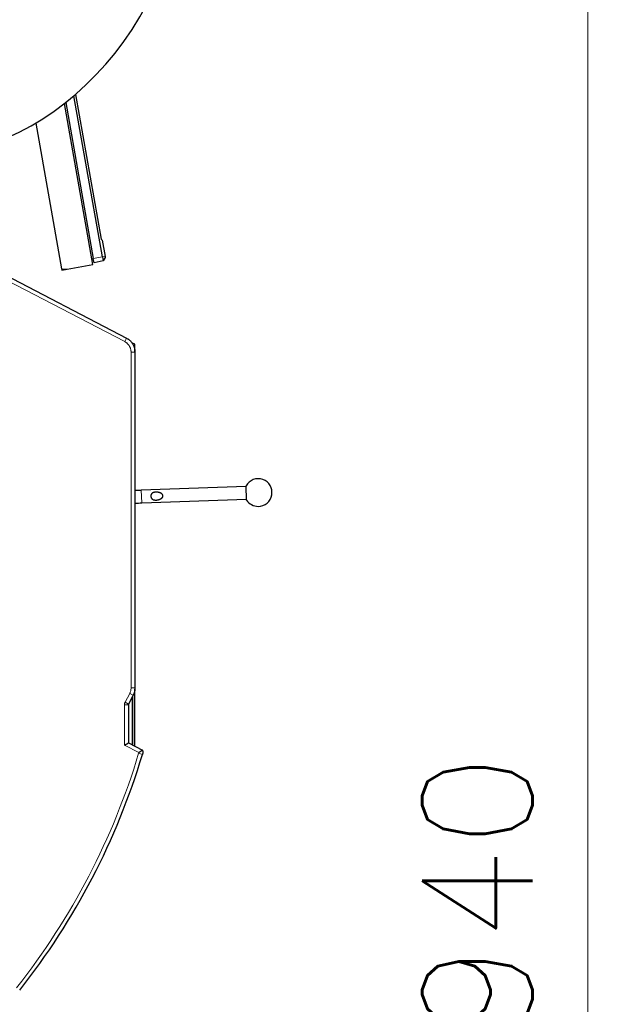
# Model space of a CAD drawing. Header units: inches. Extents: x 0 to 23760, y -13 to 16800.
# Tile 154 of 209: x 12991 to 13751, y 13006 to 14255. Entities that reach past the tile are written whole.
import ezdxf

# ---------------------------------------------------------------- set-up
doc = ezdxf.new("R2010")
doc.units = ezdxf.units.IN
doc.layers.add('254', color=7, linetype='Continuous', true_color=0xffffff)
doc.styles.add('latin_extended', font='simplex.shx')
doc.dimstyles.get("Standard").update_dxf_attribs({"dimtxt": 0.18, "dimasz": 0.18, "dimexe": 0.18, "dimexo": 0.0625, "dimgap": 0.09, "dimtad": 0, "dimtih": 1, "dimtoh": 1, "dimdec": 4, "dimzin": 0, "dimdsep": 46, "dimtxsty": 'Standard', "dimcen": 0.09, "dimadec": 0, "dimazin": 0, "dimtfac": 1, "dimtdec": 4, "dimtofl": 0, "dimtmove": 0, "dimatfit": 3, "dimfxl": 1, "dimtolj": 1, "dimtzin": 0, "dimarcsym": 0})

# ---------------------------------------------------------------- blocks, each defined once
blk = doc.blocks.new('_U4')
at = {"layer": '254', "color": 3, "linetype": 'Continuous', "lineweight": 13, "transparency": 16777216}
for p, q in [((12340.7, 15061.2), (13750.9, 15061.2)), ((13710.9, 11261), (13710.9, 14921.2)), ((12194.7, 11121), (13750.9, 11121))]:
    blk.add_line(p, q, dxfattribs=at)
at = {"layer": '254', "color": 3, "transparency": 16777216}
for points in [[(13734.2, 14921.2), (13687.5, 14921.2), (13710.9, 15061.2)], [(13687.5, 11261), (13734.2, 11261), (13710.9, 11121)]]:
    blk.add_solid(points, dxfattribs=at)
at = {"layer": 'Defpoints', "color": 0, "transparency": 16777216}
for p in [(12300.7, 15061.2), (13710.9, 15061.2), (12154.7, 11121)]:
    blk.add_point(p, dxfattribs=at)
at = {"layer": '254', "color": 2, "lineweight": 13, "transparency": 16777216, "insert": (13500.9, 12844.4), "char_height": 140, "attachment_point": 1, "rotation": 90, "style": 'latin_extended'}
blk.add_mtext('\\A1;3940', dxfattribs=at)

msp = doc.modelspace()

# ---------------------------------------------------------------- linework, layer by layer
at = {"layer": '254', "color": 2, "linetype": 'Continuous', "lineweight": 25}
for p, q in [((13049.132, 14149.713), (13084.027, 13951.812)), ((13095.552, 13953.844), (13059.512, 14158.232)), ((13061.516, 14159.952), (13093.901, 13976.284)), ((13083.557, 13944.113), (13047.526, 14148.452)), ((13011.272, 14123.709), (13043.864, 13938.874)), ((13093.901, 13976.284), (13095.363, 13975.058)), ((13095.363, 13975.058), (13098.996, 13954.451)), ((12923.274, 13956.471), (13126.131, 13850.87)), ((13084.99, 13946.354), (13084.027, 13951.812)), ((13096.443, 13948.788), (13084.99, 13946.354)), ((13095.552, 13953.844), (13096.443, 13948.788)), ((13099.259, 13952.963), (13096.443, 13948.788)), ((13098.996, 13954.451), (13099.259, 13952.963)), ((13043.863, 13938.877), (13044.165, 13937.167)), ((13044.165, 13937.167), (13051.059, 13938.383)), ((13051.058, 13938.383), (13083.557, 13944.113)), ((13136.769, 13843.051), (13132.79, 13845.123)), ((13136.769, 13833.867), (13136.769, 13843.051)), ((13136.895, 13833.133), (13136.895, 13407.23)), ((13277.801, 13662.518), (13144.882, 13657.87)), ((13278.394, 13645.528), (13277.765, 13663.517)), ((13145.441, 13641.88), (13278.36, 13646.528)), ((13145.444, 13641.88), (13145.444, 13641.882)), ((13278.394, 13645.528), (13278.359, 13646.528)), ((13136.769, 13333.502), (13136.769, 13405.477)), ((13134.635, 13397.996), (13128.783, 13386.754)), ((13133.769, 13335.069), (13133.769, 13396.334)), ((13133.769, 13396.333), (13133.769, 13335.068)), ((13128.556, 13385.829), (13128.556, 13337.776)), ((13123.556, 13334.742), (13128.556, 13337.776)), ((13128.556, 13337.776), (13146.37, 13328.503))]:
    msp.add_line(p, q, dxfattribs=at)
at = {"layer": '254', "color": 110, "linetype": 'Continuous', "lineweight": 13}
for p, q in [((13123.822, 13846.435), (12924.21, 13950.346)), ((13095.552, 13953.844), (13084.027, 13951.812)), ((13098.996, 13954.451), (13095.552, 13953.844)), ((13126.131, 13850.87), (13123.822, 13846.435)), ((13131.895, 13407.23), (13131.895, 13833.133)), ((13136.895, 13833.133), (13131.895, 13833.133)), ((13145.444, 13641.882), (13144.885, 13657.87)), ((13124.348, 13389.062), (13130.2, 13400.305)), ((13134.635, 13397.996), (13130.2, 13400.305)), ((13136.895, 13407.23), (13131.895, 13407.23)), ((13128.783, 13386.754), (13124.348, 13389.062)), ((13128.556, 13385.829), (13123.556, 13385.829)), ((13123.556, 13334.742), (13123.556, 13385.829)), ((13141.739, 13325.277), (13123.556, 13334.742)), ((13146.338, 13322.862), (13141.549, 13324.299))]:
    msp.add_line(p, q, dxfattribs=at)
at = {"layer": '254', "color": 2, "linetype": 'Continuous', "lineweight": 25}
for centre, radius, start, end in [((13048.454, 13953.155), 15, 252.181861, 280), ((13293.079, 13655.047), 17.5, 270, 151.052904), ((13293.079, 13655.047), 17.5, 212.95235, 270), ((12284.25, 13581.693), 900.105, 321.711747, 343.288253)]:
    msp.add_arc(centre, radius, start, end, dxfattribs=at)
at = {"layer": '254', "color": 110, "linetype": 'Continuous', "lineweight": 13}
msp.add_arc((12284.25, 13581.693), 895.105, 321.711747, 343.288253, dxfattribs=at)
at = {"layer": '254', "color": 2, "linetype": 'Continuous', "lineweight": 25}
msp.add_ellipse((12857.613, 14511.194), major_axis=(0, -430.5), ratio=0.81915204, start_param=3.25254614, end_param=9.31382448, dxfattribs=at)
for points, knots in [([(13126.131, 13850.87), (13126.538, 13850.658), (13126.937, 13850.433), (13127.426, 13850.134), (13127.523, 13850.073), (13127.716, 13849.951), (13128.004, 13849.764), (13128.286, 13849.571), (13128.842, 13849.176), (13129.563, 13848.627), (13130.584, 13847.733), (13131.223, 13847.092), (13131.842, 13846.428), (13132.141, 13846.084), (13132.501, 13845.639), (13132.573, 13845.549), (13132.714, 13845.369), (13132.923, 13845.097), (13133.124, 13844.821), (13133.516, 13844.264), (13134.012, 13843.505), (13134.675, 13842.322), (13135.064, 13841.504), (13135.425, 13840.67), (13135.592, 13840.246), (13135.764, 13839.76), (13135.783, 13839.706), (13135.821, 13839.598), (13135.876, 13839.435), (13136, 13839.055), (13136.097, 13838.728), (13136.28, 13838.071), (13136.494, 13837.191), (13136.724, 13835.854), (13136.817, 13834.953), (13136.879, 13834.047), (13136.895, 13833.591), (13136.895, 13833.133)], [0, 0, 0, 0, 0.0625, 0.0625, 0.078125, 0.078125, 0.09375, 0.125, 0.125, 0.1875, 0.25, 0.3125, 0.3125, 0.375, 0.375, 0.390625, 0.390625, 0.40625, 0.4375, 0.4375, 0.5, 0.5625, 0.625, 0.625, 0.6875, 0.6875, 0.6953125, 0.6953125, 0.703125, 0.71875, 0.75, 0.75, 0.8125, 0.875, 0.9375, 0.9375, 1, 1, 1, 1]), ([(13144.882, 13657.87), (13142.958, 13657.803), (13140.222, 13657.708), (13137.517, 13657.614), (13136.668, 13657.585)], [0, 0, 0, 0, 0.68300471, 1, 1, 1, 1]), ([(13157.987, 13647.528), (13157.859, 13647.694), (13157.745, 13647.867), (13157.541, 13648.231), (13157.451, 13648.42), (13157.353, 13648.667), (13157.335, 13648.717), (13157.308, 13648.793), (13157.299, 13648.819), (13157.282, 13648.869), (13157.24, 13648.997), (13157.204, 13649.126), (13157.126, 13649.437), (13157.088, 13649.648), (13157.049, 13649.969), (13157.04, 13650.077), (13157.03, 13650.24), (13157.028, 13650.294), (13157.025, 13650.403), (13157.025, 13650.457), (13157.026, 13650.728), (13157.04, 13650.943), (13157.082, 13651.262), (13157.099, 13651.367), (13157.129, 13651.525), (13157.146, 13651.604), (13157.165, 13651.682), (13157.177, 13651.734), (13157.184, 13651.76), (13157.246, 13651.994), (13157.313, 13652.194), (13157.473, 13652.58), (13157.566, 13652.767), (13157.699, 13652.991), (13157.726, 13653.035), (13157.782, 13653.123), (13157.869, 13653.253), (13157.962, 13653.377), (13158.156, 13653.617), (13158.295, 13653.766), (13158.521, 13653.977), (13158.599, 13654.044), (13158.72, 13654.142), (13158.761, 13654.174), (13158.843, 13654.237), (13158.885, 13654.268), (13159.096, 13654.417), (13159.272, 13654.525), (13159.638, 13654.723), (13159.828, 13654.812), (13160.073, 13654.913), (13160.122, 13654.932), (13160.221, 13654.97), (13160.37, 13655.025), (13160.521, 13655.075), (13160.824, 13655.168), (13161.029, 13655.222), (13161.444, 13655.316), (13161.654, 13655.355), (13161.971, 13655.405), (13162.078, 13655.42), (13162.239, 13655.441), (13162.292, 13655.447), (13162.4, 13655.459), (13162.454, 13655.465), (13162.723, 13655.491), (13162.938, 13655.506), (13163.367, 13655.526), (13163.582, 13655.53), (13164.009, 13655.53), (13164.223, 13655.525), (13164.65, 13655.506), (13165.076, 13655.477), (13165.501, 13655.431), (13165.82, 13655.389), (13165.926, 13655.374), (13166.138, 13655.342), (13166.243, 13655.324), (13166.558, 13655.269), (13166.767, 13655.228), (13167.179, 13655.137), (13167.384, 13655.087), (13167.79, 13654.976), (13167.99, 13654.916), (13168.388, 13654.786), (13168.586, 13654.716), (13168.976, 13654.563), (13169.169, 13654.481), (13169.407, 13654.369), (13169.454, 13654.346), (13169.549, 13654.3), (13169.596, 13654.276), (13169.737, 13654.204), (13169.83, 13654.155), (13170.105, 13654), (13170.284, 13653.89), (13170.545, 13653.713), (13170.63, 13653.652), (13170.756, 13653.556), (13170.798, 13653.524), (13170.881, 13653.458), (13170.922, 13653.424), (13171.123, 13653.254), (13171.276, 13653.109), (13171.49, 13652.878), (13171.558, 13652.798), (13171.69, 13652.634), (13171.752, 13652.549), (13171.842, 13652.416), (13171.885, 13652.349), (13171.926, 13652.28), (13171.954, 13652.233), (13171.967, 13652.21), (13172.032, 13652.092), (13172.08, 13651.995), (13172.165, 13651.798), (13172.203, 13651.698), (13172.251, 13651.543), (13172.273, 13651.465), (13172.292, 13651.386), (13172.304, 13651.332), (13172.31, 13651.306), (13172.357, 13651.065), (13172.374, 13650.85), (13172.363, 13650.58), (13172.358, 13650.498), (13172.349, 13650.417), (13172.342, 13650.363), (13172.338, 13650.336), (13172.317, 13650.201), (13172.295, 13650.095), (13172.239, 13649.887), (13172.205, 13649.785), (13172.148, 13649.634), (13172.127, 13649.584), (13172.095, 13649.509), (13172.083, 13649.485), (13172.061, 13649.436), (13172.002, 13649.315), (13171.938, 13649.198), (13171.827, 13649.016), (13171.769, 13648.928), (13171.645, 13648.756), (13171.58, 13648.673), (13171.478, 13648.55), (13171.444, 13648.51), (13171.373, 13648.431), (13171.337, 13648.391), (13171.155, 13648.199), (13171.001, 13648.055), (13170.682, 13647.784), (13170.516, 13647.657), (13170.173, 13647.417), (13169.996, 13647.303), (13169.724, 13647.143), (13169.632, 13647.09), (13169.447, 13646.99), (13169.354, 13646.941), (13169.072, 13646.799), (13168.882, 13646.711), (13168.497, 13646.545), (13168.302, 13646.467), (13167.908, 13646.322), (13167.709, 13646.254), (13167.307, 13646.127), (13167.104, 13646.069), (13166.693, 13645.96), (13166.486, 13645.91), (13166.224, 13645.852), (13166.171, 13645.841), (13166.066, 13645.819), (13165.909, 13645.787), (13165.751, 13645.758), (13165.435, 13645.703), (13165.224, 13645.67), (13164.801, 13645.615), (13164.589, 13645.591), (13164.164, 13645.554), (13163.951, 13645.54), (13163.525, 13645.522), (13163.311, 13645.519), (13162.882, 13645.522), (13162.668, 13645.529), (13162.398, 13645.546), (13162.344, 13645.55), (13162.237, 13645.558), (13162.183, 13645.563), (13162.021, 13645.578), (13161.914, 13645.59), (13161.595, 13645.631), (13161.384, 13645.665), (13160.968, 13645.749), (13160.762, 13645.799), (13160.458, 13645.889), (13160.357, 13645.921), (13160.207, 13645.973), (13160.157, 13645.991), (13160.058, 13646.028), (13160.009, 13646.047), (13159.766, 13646.146), (13159.579, 13646.234), (13159.216, 13646.432), (13159.042, 13646.542), (13158.834, 13646.694), (13158.792, 13646.725), (13158.711, 13646.789), (13158.67, 13646.822), (13158.551, 13646.922), (13158.398, 13647.061), (13158.255, 13647.21), (13158.151, 13647.326), (13158.1, 13647.385), (13158.051, 13647.446), (13158.019, 13647.487), (13158.002, 13647.507), (13157.987, 13647.528)], [0, 0, 0, 0, 0.015625, 0.015625, 0.03125, 0.03125, 0.03515625, 0.03515625, 0.03710937, 0.03710937, 0.0390625, 0.046875, 0.046875, 0.0625, 0.0625, 0.0703125, 0.0703125, 0.07421875, 0.07421875, 0.078125, 0.078125, 0.09375, 0.09375, 0.1015625, 0.1015625, 0.10546875, 0.10742187, 0.10742187, 0.109375, 0.109375, 0.125, 0.125, 0.140625, 0.140625, 0.14453125, 0.14453125, 0.1484375, 0.15625, 0.15625, 0.171875, 0.171875, 0.1796875, 0.1796875, 0.18359375, 0.18359375, 0.1875, 0.1875, 0.203125, 0.203125, 0.21875, 0.21875, 0.22265625, 0.22265625, 0.2265625, 0.234375, 0.234375, 0.25, 0.25, 0.265625, 0.265625, 0.2734375, 0.2734375, 0.27734375, 0.27734375, 0.28125, 0.28125, 0.296875, 0.296875, 0.3125, 0.3125, 0.328125, 0.328125, 0.34375, 0.359375, 0.359375, 0.3671875, 0.3671875, 0.375, 0.375, 0.390625, 0.390625, 0.40625, 0.40625, 0.421875, 0.421875, 0.4375, 0.4375, 0.453125, 0.453125, 0.45703125, 0.45703125, 0.4609375, 0.4609375, 0.46875, 0.46875, 0.484375, 0.484375, 0.4921875, 0.4921875, 0.49609375, 0.49609375, 0.5, 0.5, 0.515625, 0.515625, 0.5234375, 0.5234375, 0.53125, 0.53125, 0.53515625, 0.53710938, 0.53710938, 0.5390625, 0.5390625, 0.546875, 0.546875, 0.5546875, 0.5546875, 0.55859375, 0.56054688, 0.56054688, 0.5625, 0.5625, 0.578125, 0.578125, 0.58203125, 0.58398438, 0.58398438, 0.5859375, 0.5859375, 0.59375, 0.59375, 0.6015625, 0.6015625, 0.60546875, 0.60546875, 0.60742188, 0.60742188, 0.609375, 0.6171875, 0.6171875, 0.625, 0.625, 0.6328125, 0.6328125, 0.63671875, 0.63671875, 0.640625, 0.640625, 0.65625, 0.65625, 0.671875, 0.671875, 0.6875, 0.6875, 0.6953125, 0.6953125, 0.703125, 0.703125, 0.71875, 0.71875, 0.734375, 0.734375, 0.75, 0.75, 0.765625, 0.765625, 0.78125, 0.78125, 0.78515625, 0.78515625, 0.7890625, 0.796875, 0.796875, 0.8125, 0.8125, 0.828125, 0.828125, 0.84375, 0.84375, 0.859375, 0.859375, 0.875, 0.875, 0.87890625, 0.87890625, 0.8828125, 0.8828125, 0.890625, 0.890625, 0.90625, 0.90625, 0.921875, 0.921875, 0.9296875, 0.9296875, 0.93359375, 0.93359375, 0.9375, 0.9375, 0.953125, 0.953125, 0.96875, 0.96875, 0.97265625, 0.97265625, 0.9765625, 0.9765625, 0.984375, 0.9921875, 0.9921875, 0.99609375, 0.99804687, 0.99804687, 1, 1, 1, 1]), ([(13136.74, 13641.578), (13136.92, 13641.584), (13139.73, 13641.681), (13142.609, 13641.781), (13145.441, 13641.88)], [0, 0, 0, 0, 0.0638379, 1, 1, 1, 1]), ([(13136.895, 13407.23), (13136.895, 13406.828), (13136.87, 13406.026), (13136.798, 13405.227), (13136.738, 13404.729), (13136.725, 13404.629), (13136.698, 13404.43), (13136.684, 13404.331), (13136.638, 13404.033), (13136.605, 13403.835), (13136.498, 13403.245), (13136.331, 13402.465), (13136.012, 13401.316), (13135.626, 13400.186), (13135.322, 13399.447), (13135.118, 13398.99), (13135.077, 13398.898), (13134.992, 13398.716), (13134.949, 13398.625), (13134.818, 13398.354), (13134.728, 13398.174), (13134.635, 13397.996)], [0, 0, 0, 0, 0.125, 0.25, 0.25, 0.28125, 0.28125, 0.3125, 0.3125, 0.375, 0.375, 0.5, 0.625, 0.75, 0.875, 0.875, 0.90625, 0.90625, 0.9375, 0.9375, 1, 1, 1, 1]), ([(13128.783, 13386.754), (13128.745, 13386.682), (13128.713, 13386.608), (13128.67, 13386.495), (13128.657, 13386.457), (13128.633, 13386.38), (13128.623, 13386.342), (13128.594, 13386.226), (13128.58, 13386.147), (13128.561, 13385.989), (13128.556, 13385.91), (13128.556, 13385.829)], [0, 0, 0, 0, 0.25, 0.25, 0.375, 0.375, 0.5, 0.5, 0.75, 0.75, 1, 1, 1, 1]), ([(13146.37, 13328.503), (13146.368, 13328.502), (13146.361, 13328.496), (13146.331, 13328.472), (13146.308, 13328.453), (13146.247, 13328.403), (13146.209, 13328.372), (13146.117, 13328.298), (13146.064, 13328.255), (13145.945, 13328.16), (13145.879, 13328.107), (13145.734, 13327.992), (13145.655, 13327.929), (13145.482, 13327.795), (13145.391, 13327.724), (13145.197, 13327.575), (13145.096, 13327.497), (13144.882, 13327.336), (13144.77, 13327.253), (13144.623, 13327.145), (13144.593, 13327.123), (13144.534, 13327.079), (13144.444, 13327.013), (13144.351, 13326.947), (13144.165, 13326.813), (13144.037, 13326.723), (13143.774, 13326.54), (13143.64, 13326.448), (13143.467, 13326.331), (13143.432, 13326.308), (13143.362, 13326.262), (13143.327, 13326.238), (13143.221, 13326.168), (13143.149, 13326.122), (13142.935, 13325.984), (13142.79, 13325.892), (13142.496, 13325.712), (13142.348, 13325.623), (13142.122, 13325.491), (13142.008, 13325.426), (13141.874, 13325.351), (13141.816, 13325.319), (13141.778, 13325.298), (13141.758, 13325.287), (13141.739, 13325.277)], [0, 0, 0, 0, 0.05866692, 0.05866692, 0.12142246, 0.12142246, 0.184178, 0.184178, 0.24693354, 0.24693354, 0.30968908, 0.30968908, 0.37244462, 0.37244462, 0.43520015, 0.43520015, 0.49795569, 0.49795569, 0.56071123, 0.56071123, 0.57640012, 0.57640012, 0.592089, 0.62346677, 0.62346677, 0.68622231, 0.68622231, 0.74897785, 0.74897785, 0.76466673, 0.76466673, 0.78035562, 0.78035562, 0.81173338, 0.81173338, 0.87448892, 0.87448892, 0.93724446, 0.93724446, 0.96862223, 0.98431112, 0.99215556, 0.99215556, 1, 1, 1, 1]), ([(13146.37, 13328.503), (13146.374, 13328.489), (13146.378, 13328.474), (13146.386, 13328.446), (13146.398, 13328.403), (13146.426, 13328.302), (13146.478, 13328.1), (13146.518, 13327.925), (13146.592, 13327.575), (13146.633, 13327.341), (13146.682, 13326.986), (13146.696, 13326.867), (13146.721, 13326.629), (13146.731, 13326.511), (13146.754, 13326.154), (13146.761, 13325.916), (13146.759, 13325.558), (13146.757, 13325.439), (13146.749, 13325.26), (13146.746, 13325.2), (13146.739, 13325.081), (13146.719, 13324.783), (13146.632, 13324.015), (13146.475, 13323.32), (13146.338, 13322.862)], [0, 0, 0, 0, 0.0078125, 0.0078125, 0.015625, 0.03125, 0.0625, 0.125, 0.125, 0.25, 0.25, 0.3125, 0.3125, 0.375, 0.375, 0.5, 0.5, 0.5625, 0.5625, 0.59375, 0.59375, 0.625, 0.75, 1, 1, 1, 1])]:
    msp.add_open_spline(points, degree=3, knots=knots, dxfattribs=at)
at = {"layer": '254', "color": 110, "linetype": 'Continuous', "lineweight": 13}
for points, knots in [([(13131.895, 13833.133), (13131.895, 13833.476), (13131.883, 13833.818), (13131.836, 13834.498), (13131.767, 13835.174), (13131.594, 13836.176), (13131.434, 13836.837), (13131.297, 13837.329), (13131.224, 13837.574), (13131.144, 13837.819), (13131.089, 13837.981), (13131.061, 13838.063), (13130.918, 13838.468), (13130.793, 13838.786), (13130.522, 13839.411), (13130.23, 13840.024), (13129.733, 13840.911), (13129.361, 13841.48), (13129.067, 13841.899), (13128.916, 13842.106), (13128.759, 13842.31), (13128.654, 13842.445), (13128.6, 13842.512), (13128.329, 13842.845), (13127.881, 13843.361), (13127.162, 13844.083), (13126.396, 13844.753), (13125.856, 13845.165), (13125.439, 13845.461), (13125.227, 13845.606), (13125.011, 13845.745), (13124.866, 13845.838), (13124.793, 13845.883), (13124.427, 13846.107), (13124.127, 13846.276), (13123.822, 13846.435)], [0, 0, 0, 0, 0.0625, 0.0625, 0.125, 0.1875, 0.25, 0.25, 0.28125, 0.296875, 0.296875, 0.3125, 0.3125, 0.375, 0.375, 0.4375, 0.5, 0.5625, 0.5625, 0.59375, 0.609375, 0.609375, 0.625, 0.625, 0.6875, 0.75, 0.8125, 0.875, 0.875, 0.90625, 0.921875, 0.921875, 0.9375, 0.9375, 1, 1, 1, 1]), ([(13130.2, 13400.305), (13130.34, 13400.573), (13130.601, 13401.114), (13130.828, 13401.667), (13131.143, 13402.504), (13131.319, 13403.073), (13131.533, 13403.943), (13131.596, 13404.236), (13131.677, 13404.679), (13131.702, 13404.827), (13131.736, 13405.051), (13131.746, 13405.126), (13131.767, 13405.275), (13131.777, 13405.35), (13131.858, 13406.024), (13131.895, 13406.625), (13131.895, 13407.23)], [0, 0, 0, 0, 0.125, 0.25, 0.25, 0.5, 0.5, 0.625, 0.625, 0.6875, 0.6875, 0.71875, 0.71875, 0.75, 0.75, 1, 1, 1, 1]), ([(13123.556, 13385.829), (13123.556, 13386.111), (13123.573, 13386.39), (13123.64, 13386.943), (13123.69, 13387.217), (13123.789, 13387.623), (13123.826, 13387.758), (13123.888, 13387.959), (13123.909, 13388.026), (13123.955, 13388.159), (13123.979, 13388.225), (13124.103, 13388.555), (13124.217, 13388.812), (13124.348, 13389.062)], [0, 0, 0, 0, 0.25, 0.25, 0.5, 0.5, 0.625, 0.625, 0.6875, 0.6875, 0.75, 0.75, 1, 1, 1, 1]), ([(13141.549, 13324.299), (13141.597, 13324.459), (13141.637, 13324.62), (13141.701, 13324.946), (13141.724, 13325.111), (13141.739, 13325.277)], [0, 0, 0, 0, 0.5, 0.5, 1, 1, 1, 1])]:
    msp.add_open_spline(points, degree=3, knots=knots, dxfattribs=at)

# ---------------------------------------------------------------- dimensions: what is measured, and where the dimension line sits
at = {"layer": '254', "color": 2, "linetype": 'Continuous', "lineweight": 13}
dim = msp.add_linear_dim(base=(13710.851, 15061.212), p1=(12154.676, 11120.977), p2=(12300.679, 15061.212), angle=90, dimstyle='Standard', override={"dimscale": 40, "dimtxt": 3.5, "dimasz": 3.5, "dimexe": 1, "dimexo": 1, "dimgap": 1.75, "dimtad": 1, "dimtih": 0, "dimtoh": 0, "dimdec": 0, "dimlfac": 1, "dimzin": 8, "dimdsep": 46, "dimlunit": 2, "dimtxsty": 'latin_extended', "dimsah": 1, "dimse1": 0, "dimse2": 0, "dimsd1": 0, "dimsd2": 0, "dimclrd": 3, "dimclre": 3, "dimclrt": 2, "dimtol": 0, "dimtm": -0.1, "dimtfac": 0.714286, "dimtdec": 3, "dimtofl": 1, "dimtmove": 0, "dimtzin": 8, "dimlwd": 13, "dimlwe": 13}, dxfattribs=at)
dim.commit()
dim.dimension.update_dxf_attribs({"geometry": '_U4', "text_midpoint": (13710.851, 13091.095), "dimtype": 160})

doc.saveas('drawing.dxf')
